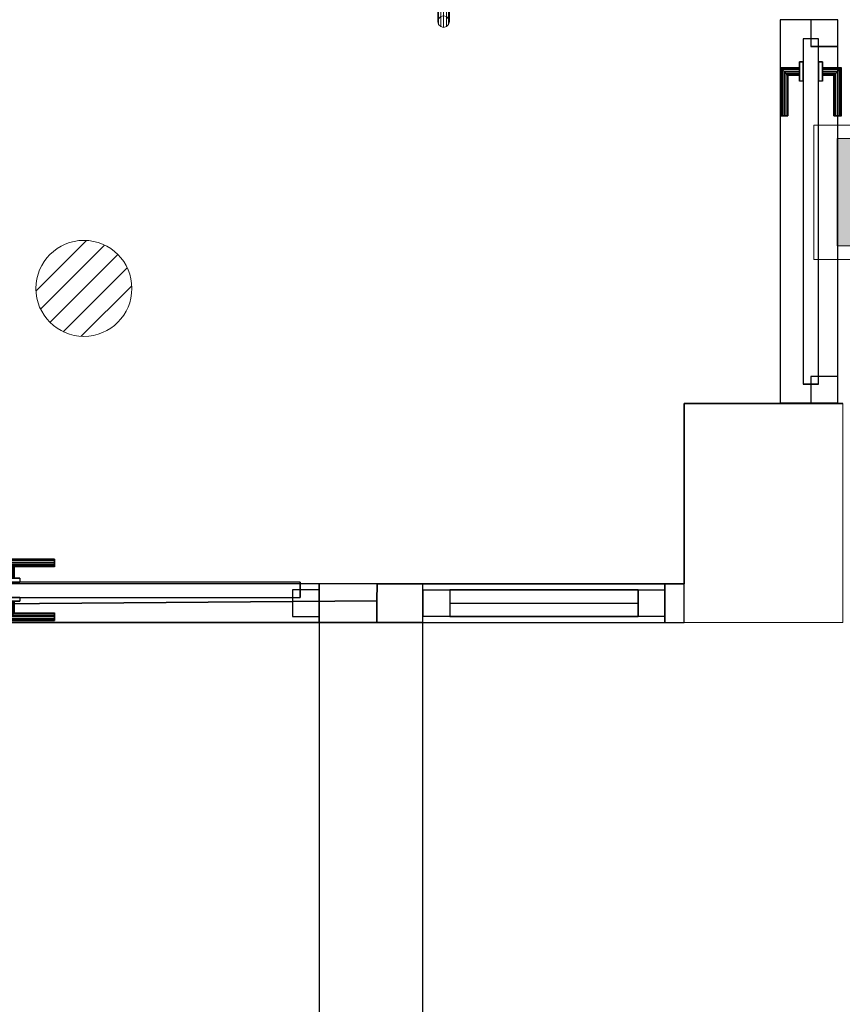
# Model space of a CAD drawing. Header units: metres. Extents: x 391.1 to 427.5, y 12.7 to 28.4.
# Tile 47 of 139: x 408.7 to 410.8, y 23.2 to 25.7. Entities that reach past the tile are written whole.
import ezdxf

# ---------------------------------------------------------------- set-up
doc = ezdxf.new("R2010")
doc.units = ezdxf.units.M
doc.layers.add('01_CARPINTERIA', color=5, linetype='Continuous', lineweight=25, true_color=0x0000ff)
doc.layers.add('01_SUELOS', color=7, linetype='Continuous', lineweight=25, true_color=0x007f00)
for name, color, linetype, lineweight in [('A-COLS-____-MCUT', 7, 'Continuous', 18), ('A-COLS-____-OTLN', 7, 'Continuous', 18), ('A-DETL-GENF-OTLN', 7, 'Continuous', 18), ('A-GENM-____-OTLN', 7, 'Continuous', 18), ('A-WALL-____-MCUT', 7, 'Continuous', 25), ('A-WALL-____-OTLN', 7, 'Continuous', 25)]:
    doc.layers.add(name, color=color, linetype=linetype, lineweight=lineweight)

# ---------------------------------------------------------------- blocks, each defined once
blk = doc.blocks.new('Family - LONDR55-XX_ZZ-ARQ-CAA-M3D-Londres55-154610-04_TEL_P1')
at = {"layer": '01_CARPINTERIA', "color": 161, "true_color": 0xaaaaff}
for p, q in [((0.749, 0.1087), (0.749, 0.11)), ((0.749, 0.11), (0.749, 0.1087)), ((0.874, 0.11), (0.749, 0.11)), ((0.749, 0.105), (0.749, 0.1087)), ((0.749, 0.1087), (0.749, 0.105)), ((0.8727, 0.1087), (0.749, 0.1087)), ((0.8727, 0.1087), (0.749, 0.1087)), ((0.749, 0.1), (0.749, 0.105)), ((0.749, 0.105), (0.749, 0.1)), ((0.869, 0.105), (0.749, 0.105)), ((0.869, 0.105), (0.749, 0.105)), ((0.869, 0.105), (0.864, 0.1)), ((0.864, 0.1), (0.869, 0.105)), ((0.8727, 0.1087), (0.869, 0.105)), ((0.869, 0.105), (0.8727, 0.1087)), ((0.869, 0.06), (0.869, 0.105)), ((0.869, 0.06), (0.869, 0.105)), ((0.874, 0.11), (0.8727, 0.1087)), ((0.8727, 0.1087), (0.874, 0.11)), ((0.8727, 0.06), (0.8727, 0.1087)), ((0.8727, 0.06), (0.8727, 0.1087)), ((0.874, 0.06), (0.874, 0.11)), ((0.749, 0.095), (0.749, 0.1)), ((0.749, 0.1), (0.749, 0.095)), ((0.749, 0.1), (0.864, 0.1)), ((0.864, 0.1), (0.749, 0.1)), ((0.749, 0.095), (0.749, 0.0913)), ((0.749, 0.0913), (0.749, 0.095)), ((0.859, 0.095), (0.749, 0.095)), ((0.859, 0.095), (0.749, 0.095)), ((0.749, 0.0913), (0.749, 0.09)), ((0.749, 0.09), (0.749, 0.0913)), ((0.8554, 0.0913), (0.749, 0.0913)), ((0.8554, 0.0913), (0.749, 0.0913)), ((0.854, 0.09), (0.749, 0.09)), ((0.854, 0.09), (0.8554, 0.0913)), ((0.8554, 0.0913), (0.854, 0.09)), ((0.854, 0.06), (0.854, 0.09)), ((0.8554, 0.0913), (0.859, 0.095)), ((0.859, 0.095), (0.8554, 0.0913)), ((0.8554, 0.06), (0.8554, 0.0913)), ((0.8554, 0.06), (0.8554, 0.0913)), ((0.859, 0.095), (0.864, 0.1)), ((0.864, 0.1), (0.859, 0.095)), ((0.859, 0.06), (0.859, 0.095)), ((0.859, 0.06), (0.859, 0.095)), ((0.864, 0.1), (0.864, 0.06)), ((0.864, 0.06), (0.864, 0.1)), ((0.889, 0.06), (0.839, 0.06)), ((0.839, 0.06), (0.889, 0.06)), ((0.839, 0.05), (0.839, 0.06)), ((0.839, 0.05), (0.839, 0.06)), ((0.8554, 0.06), (0.854, 0.06)), ((0.854, 0.06), (0.8554, 0.06)), ((0.859, 0.06), (0.8554, 0.06)), ((0.8554, 0.06), (0.859, 0.06)), ((0.864, 0.06), (0.859, 0.06)), ((0.859, 0.06), (0.864, 0.06)), ((0.869, 0.06), (0.864, 0.06)), ((0.864, 0.06), (0.869, 0.06)), ((0.869, 0.06), (0.8727, 0.06)), ((0.8727, 0.06), (0.869, 0.06)), ((0.8727, 0.06), (0.874, 0.06)), ((0.874, 0.06), (0.8727, 0.06)), ((0.889, 0.05), (0.889, 0.06)), ((0.889, 0.06), (0.889, 0.05)), ((0.07, 0.03), (0, 0.03)), ((0, 0.03), (0, -0.04)), ((0.07, 0.03), (0, 0.03)), ((0, -0.04), (0, 0.03)), ((0.949, 0.05), (0.05, 0.05)), ((0.05, 0.05), (0.05, 0.01)), ((0.949, 0.05), (0.05, 0.05)), ((0.05, 0.01), (0.05, 0.05)), ((0.07, -0.04), (0.07, 0.03)), ((0.07, -0.04), (0.07, 0.03)), ((0.889, 0.05), (0.839, 0.05)), ((0.839, 0.05), (0.889, 0.05)), ((0.999, 0.03), (0.929, 0.03)), ((0.929, 0.03), (0.929, -0.04)), ((0.999, 0.03), (0.929, 0.03)), ((0.929, -0.04), (0.929, 0.03)), ((0.949, 0.01), (0.949, 0.05)), ((0.949, 0.01), (0.949, 0.05)), ((0.999, -0.04), (0.999, 0.03)), ((0.999, -0.04), (0.999, 0.03)), ((0.05, 0.01), (0.949, 0.01)), ((0.05, 0.01), (0.949, 0.01)), ((0.839, 0.01), (0.889, 0.01)), ((0.889, 0.01), (0.839, 0.01)), ((0.839, 0), (0.839, 0.01)), ((0.839, 0), (0.839, 0.01)), ((0.839, 0), (0.889, 0)), ((0.889, 0), (0.839, 0)), ((0.8554, 0), (0.854, 0)), ((0.854, 0), (0.8554, 0)), ((0.854, -0.03), (0.854, 0)), ((0.859, 0), (0.8554, 0)), ((0.8554, 0), (0.859, 0)), ((0.859, 0), (0.864, 0)), ((0.864, 0), (0.859, 0)), ((0.864, 0), (0.869, 0)), ((0.869, 0), (0.864, 0)), ((0.864, 0), (0.864, -0.04)), ((0.869, 0), (0.8727, 0)), ((0.8727, 0), (0.869, 0)), ((0.869, -0.045), (0.869, 0)), ((0.869, -0.045), (0.869, 0)), ((0.8727, 0), (0.874, 0)), ((0.874, 0), (0.8727, 0)), ((0.889, 0), (0.889, 0.01)), ((0.889, 0.01), (0.889, 0)), ((0.8554, -0.0313), (0.8554, 0)), ((0.8554, -0.0313), (0.8554, 0)), ((0.859, -0.035), (0.859, 0)), ((0.859, -0.035), (0.859, 0)), ((0.864, -0.04), (0.864, 0)), ((0.8727, -0.0487), (0.8727, 0)), ((0.8727, -0.0487), (0.8727, 0)), ((0.874, -0.05), (0.874, 0)), ((0, -0.04), (0.07, -0.04)), ((0, -0.04), (0.07, -0.04)), ((0.749, -0.0313), (0.749, -0.03)), ((0.749, -0.03), (0.749, -0.0313)), ((0.749, -0.03), (0.854, -0.03)), ((0.749, -0.035), (0.749, -0.0313)), ((0.749, -0.0313), (0.749, -0.035)), ((0.749, -0.0313), (0.8554, -0.0313)), ((0.749, -0.0313), (0.8554, -0.0313)), ((0.749, -0.04), (0.749, -0.035)), ((0.749, -0.035), (0.749, -0.04)), ((0.749, -0.035), (0.859, -0.035)), ((0.749, -0.035), (0.859, -0.035)), ((0.749, -0.045), (0.749, -0.04)), ((0.749, -0.04), (0.749, -0.045)), ((0.864, -0.04), (0.749, -0.04)), ((0.749, -0.04), (0.864, -0.04)), ((0.749, -0.045), (0.749, -0.0487)), ((0.749, -0.0487), (0.749, -0.045)), ((0.749, -0.045), (0.869, -0.045)), ((0.749, -0.045), (0.869, -0.045)), ((0.749, -0.0487), (0.749, -0.05)), ((0.749, -0.05), (0.749, -0.0487)), ((0.749, -0.0487), (0.8727, -0.0487)), ((0.749, -0.0487), (0.8727, -0.0487)), ((0.749, -0.05), (0.874, -0.05)), ((0.8554, -0.0313), (0.854, -0.03)), ((0.854, -0.03), (0.8554, -0.0313)), ((0.859, -0.035), (0.8554, -0.0313)), ((0.8554, -0.0313), (0.859, -0.035)), ((0.864, -0.04), (0.859, -0.035)), ((0.859, -0.035), (0.864, -0.04)), ((0.864, -0.04), (0.869, -0.045)), ((0.869, -0.045), (0.864, -0.04)), ((0.869, -0.045), (0.8727, -0.0487)), ((0.8727, -0.0487), (0.869, -0.045)), ((0.8727, -0.0487), (0.874, -0.05)), ((0.874, -0.05), (0.8727, -0.0487)), ((0.929, -0.04), (0.999, -0.04)), ((0.929, -0.04), (0.999, -0.04))]:
    blk.add_line(p, q, dxfattribs=at)
blk = doc.blocks.new('Family - Porta P1-154611-04_TEL_P1')
blk.add_blockref('Family - LONDR55-XX_ZZ-ARQ-CAA-M3D-Londres55-154610-04_TEL_P1', (0, 0))
blk = doc.blocks.new('Family - Envans P1-154617-04_TEL_P1')
at = {"layer": 'A-WALL-____-MCUT', "color": 253, "true_color": 0xaaaaaa}
for p, q in [((0.001, 0.15), (0, 0.15)), ((0, 0.15), (0, 0)), ((0.001, 0), (0.001, 0.15)), ((0, 0), (0.001, 0))]:
    blk.add_line(p, q, dxfattribs=at)
at = {"layer": 'A-WALL-____-OTLN', "color": 253, "true_color": 0xaaaaaa}
for p, q in [((1, 0.15), (0, 0.15)), ((0, 0.15), (0, 0)), ((0.001, 0), (0.001, 0.15)), ((1, 0.15), (0.001, 0.15)), ((1, 0), (1, 0.15)), ((1, 0), (1, 0.15)), ((0, 0), (1, 0)), ((0.001, 0), (1, 0))]:
    blk.add_line(p, q, dxfattribs=at)
at = {"layer": 'A-WALL-____-OTLN', "color": 253, "lineweight": 18, "true_color": 0xaaaaaa}
blk.add_line((0, 0), (1, 0), dxfattribs=at)
blk = doc.blocks.new('Family - Vano de puerta P1-154619-04_TEL_P1')
at = {"layer": 'A-GENM-____-OTLN', "color": 253, "true_color": 0xaaaaaa}
for p, q in [((410.827, 25.7295), (410.677, 25.7295)), ((410.677, 25.7295), (410.677, 24.7304)), ((410.677, 24.7304), (410.677, 25.7295)), ((410.677, 25.7295), (410.827, 25.7295)), ((410.827, 24.7304), (410.827, 25.7295)), ((410.827, 25.7295), (410.827, 24.7304)), ((410.677, 24.7304), (410.827, 24.7304)), ((410.677, 24.7304), (410.827, 24.7304))]:
    blk.add_line(p, q, dxfattribs=at)
blk = doc.blocks.new('Family - Envans P1-154643-04_TEL_P1')
at = {"layer": 'A-WALL-____-MCUT', "color": 253, "true_color": 0xaaaaaa}
for p, q in [((1.5254, 4.8792), (1.498, 4.887)), ((1.498, 4.887), (1.498, 4.7301)), ((1.7786, 4.7927), (1.5254, 4.8792)), ((1.271, 4.8076), (1.268, 4.7964)), ((1.268, 4.7964), (1.4806, 4.736)), ((1.4806, 4.736), (1.271, 4.8076)), ((2.027, 4.6931), (1.7786, 4.7927)), ((1.498, 4.7301), (1.7264, 4.652)), ((2.2699, 4.5805), (2.027, 4.6931)), ((1.7264, 4.652), (1.9675, 4.5553)), ((2.5065, 4.4555), (2.2699, 4.5805)), ((1.9675, 4.5553), (2.2032, 4.4461)), ((2.2032, 4.4461), (2.4329, 4.3247)), ((2.7362, 4.3182), (2.5065, 4.4555)), ((2.4329, 4.3247), (2.6559, 4.1914)), ((2.9585, 4.1691), (2.7362, 4.3182)), ((2.6559, 4.1914), (2.8716, 4.0467)), ((3.1726, 4.0085), (2.9585, 4.1691)), ((2.8716, 4.0467), (3.0795, 3.8909)), ((3.238, 3.9539), (3.1726, 4.0085)), ((3.238, 3.7585), (3.238, 3.9539)), ((3.0795, 3.8909), (3.238, 3.7585)), ((3.2403, 3.7566), (3.2789, 3.7244)), ((3.388, 3.7566), (3.2403, 3.7566)), ((3.388, 3.6231), (3.388, 3.7566)), ((3.2789, 3.7244), (3.388, 3.6231))]:
    blk.add_line(p, q, dxfattribs=at)
at = {"layer": 'A-WALL-____-OTLN', "color": 253, "true_color": 0xaaaaaa}
for p, q in [((1.498, 4.887), (1.498, 4.7301)), ((1.5254, 4.8792), (1.498, 4.887)), ((1.7786, 4.7927), (1.5254, 4.8792)), ((1.271, 4.8076), (1.268, 4.7964)), ((1.268, 4.7964), (1.4806, 4.736)), ((1.4806, 4.736), (1.271, 4.8076)), ((2.027, 4.6931), (1.7786, 4.7927)), ((1.498, 4.7301), (1.7264, 4.652)), ((2.2699, 4.5805), (2.027, 4.6931)), ((1.7264, 4.652), (1.9675, 4.5553)), ((2.5065, 4.4555), (2.2699, 4.5805)), ((1.9675, 4.5553), (2.2032, 4.4461)), ((2.2032, 4.4461), (2.4329, 4.3247)), ((2.7362, 4.3182), (2.5065, 4.4555)), ((2.4329, 4.3247), (2.6559, 4.1914)), ((2.9585, 4.1691), (2.7362, 4.3182)), ((2.6559, 4.1914), (2.8716, 4.0467)), ((3.1726, 4.0085), (2.9585, 4.1691)), ((2.8716, 4.0467), (3.0795, 3.8909)), ((3.238, 3.9539), (3.1726, 4.0085)), ((3.238, 3.7585), (3.238, 3.9539)), ((3.0795, 3.8909), (3.238, 3.7585)), ((3.2403, 3.7566), (3.2789, 3.7244)), ((3.388, 3.7566), (3.2403, 3.7566)), ((3.388, 3.6231), (3.388, 3.7566)), ((3.2789, 3.7244), (3.388, 3.6231))]:
    blk.add_line(p, q, dxfattribs=at)
blk = doc.blocks.new('Family - LONDR55-XX_ZZ-ARQ-CAA-M3D-Londres55-154672-04_TEL_P1')
at = {"layer": '01_CARPINTERIA', "color": 161, "true_color": 0xaaaaff}
for p, q in [((0.6895, 0.1487), (0.6895, 0.15)), ((0.6895, 0.15), (0.6895, 0.1487)), ((0.8145, 0.15), (0.6895, 0.15)), ((0.6895, 0.145), (0.6895, 0.1487)), ((0.6895, 0.1487), (0.6895, 0.145)), ((0.8132, 0.1487), (0.6895, 0.1487)), ((0.8132, 0.1487), (0.6895, 0.1487)), ((0.6895, 0.14), (0.6895, 0.145)), ((0.6895, 0.145), (0.6895, 0.14)), ((0.8095, 0.145), (0.6895, 0.145)), ((0.8095, 0.145), (0.6895, 0.145)), ((0.6895, 0.135), (0.6895, 0.14)), ((0.6895, 0.14), (0.6895, 0.135)), ((0.6895, 0.14), (0.8045, 0.14)), ((0.8045, 0.14), (0.6895, 0.14)), ((0.6895, 0.135), (0.6895, 0.1313)), ((0.6895, 0.1313), (0.6895, 0.135)), ((0.7995, 0.135), (0.6895, 0.135)), ((0.7995, 0.135), (0.6895, 0.135)), ((0.6895, 0.1313), (0.6895, 0.13)), ((0.6895, 0.13), (0.6895, 0.1313)), ((0.7958, 0.1313), (0.6895, 0.1313)), ((0.7958, 0.1313), (0.6895, 0.1313)), ((0.7945, 0.13), (0.6895, 0.13)), ((0.7945, 0.13), (0.7958, 0.1313)), ((0.7958, 0.1313), (0.7945, 0.13)), ((0.7945, 0.1), (0.7945, 0.13)), ((0.7958, 0.1313), (0.7995, 0.135)), ((0.7995, 0.135), (0.7958, 0.1313)), ((0.7958, 0.1), (0.7958, 0.1313)), ((0.7958, 0.1), (0.7958, 0.1313)), ((0.7995, 0.135), (0.8045, 0.14)), ((0.8045, 0.14), (0.7995, 0.135)), ((0.7995, 0.1), (0.7995, 0.135)), ((0.7995, 0.1), (0.7995, 0.135)), ((0.8095, 0.145), (0.8045, 0.14)), ((0.8045, 0.14), (0.8095, 0.145)), ((0.8045, 0.14), (0.8045, 0.1)), ((0.8045, 0.1), (0.8045, 0.14)), ((0.8132, 0.1487), (0.8095, 0.145)), ((0.8095, 0.145), (0.8132, 0.1487)), ((0.8095, 0.1), (0.8095, 0.145)), ((0.8095, 0.1), (0.8095, 0.145)), ((0.8145, 0.15), (0.8132, 0.1487)), ((0.8132, 0.1487), (0.8145, 0.15)), ((0.8132, 0.1), (0.8132, 0.1487)), ((0.8132, 0.1), (0.8132, 0.1487)), ((0.8145, 0.1), (0.8145, 0.15)), ((0.9268, 0.1487), (0.9255, 0.15)), ((0.9255, 0.15), (0.9255, 0.1)), ((0.9255, 0.15), (0.9268, 0.1487)), ((1.0505, 0.15), (0.9255, 0.15)), ((0.9305, 0.145), (0.9268, 0.1487)), ((0.9268, 0.1487), (0.9268, 0.1)), ((0.9268, 0.1487), (0.9268, 0.1)), ((0.9268, 0.1487), (0.9305, 0.145)), ((1.0505, 0.1487), (0.9268, 0.1487)), ((1.0505, 0.1487), (0.9268, 0.1487)), ((0.9355, 0.14), (0.9305, 0.145)), ((0.9305, 0.145), (0.9305, 0.1)), ((0.9305, 0.145), (0.9305, 0.1)), ((0.9305, 0.145), (0.9355, 0.14)), ((1.0505, 0.145), (0.9305, 0.145)), ((1.0505, 0.145), (0.9305, 0.145)), ((0.9355, 0.1), (0.9355, 0.14)), ((0.9355, 0.14), (0.9355, 0.1)), ((0.9355, 0.14), (0.9405, 0.135)), ((0.9405, 0.135), (0.9355, 0.14)), ((0.9355, 0.14), (1.0505, 0.14)), ((1.0505, 0.14), (0.9355, 0.14)), ((0.9405, 0.135), (0.9405, 0.1)), ((0.9405, 0.135), (0.9442, 0.1313)), ((0.9442, 0.1313), (0.9405, 0.135)), ((0.9405, 0.135), (0.9405, 0.1)), ((1.0505, 0.135), (0.9405, 0.135)), ((1.0505, 0.135), (0.9405, 0.135)), ((0.9442, 0.1313), (0.9442, 0.1)), ((0.9442, 0.1313), (0.9455, 0.13)), ((0.9455, 0.13), (0.9442, 0.1313)), ((0.9442, 0.1313), (0.9442, 0.1)), ((1.0505, 0.1313), (0.9442, 0.1313)), ((1.0505, 0.1313), (0.9442, 0.1313)), ((0.9455, 0.13), (0.9455, 0.1)), ((1.0505, 0.13), (0.9455, 0.13)), ((1.0505, 0.1487), (1.0505, 0.15)), ((1.0505, 0.15), (1.0505, 0.1487)), ((1.0505, 0.145), (1.0505, 0.1487)), ((1.0505, 0.1487), (1.0505, 0.145)), ((1.0505, 0.145), (1.0505, 0.14)), ((1.0505, 0.14), (1.0505, 0.145)), ((1.0505, 0.14), (1.0505, 0.135)), ((1.0505, 0.135), (1.0505, 0.14)), ((1.0505, 0.135), (1.0505, 0.1313)), ((1.0505, 0.1313), (1.0505, 0.135)), ((1.0505, 0.1313), (1.0505, 0.13)), ((1.0505, 0.13), (1.0505, 0.1313)), ((0.8695, 0.09), (0.05, 0.09)), ((0.05, 0.09), (0.05, 0.05)), ((0.8695, 0.09), (0.05, 0.09)), ((0.05, 0.09), (0.05, 0.05)), ((0.8295, 0.1), (0.7795, 0.1)), ((0.7795, 0.1), (0.8295, 0.1)), ((0.7795, 0.1), (0.7795, 0.09)), ((0.7795, 0.09), (0.7795, 0.1)), ((0.8295, 0.09), (0.7795, 0.09)), ((0.7795, 0.09), (0.8295, 0.09)), ((0.7958, 0.1), (0.7945, 0.1)), ((0.7945, 0.1), (0.7958, 0.1)), ((0.7995, 0.1), (0.7958, 0.1)), ((0.7958, 0.1), (0.7995, 0.1)), ((0.8045, 0.1), (0.7995, 0.1)), ((0.7995, 0.1), (0.8045, 0.1)), ((0.8095, 0.1), (0.8045, 0.1)), ((0.8045, 0.1), (0.8095, 0.1)), ((0.8095, 0.1), (0.8132, 0.1)), ((0.8132, 0.1), (0.8095, 0.1)), ((0.8132, 0.1), (0.8145, 0.1)), ((0.8145, 0.1), (0.8132, 0.1)), ((0.8295, 0.1), (0.8295, 0.09)), ((0.8295, 0.1), (0.8295, 0.09)), ((0.8695, 0.05), (0.8695, 0.09)), ((0.8695, 0.09), (0.8695, 0.05)), ((1.69, 0.09), (0.8705, 0.09)), ((0.8705, 0.09), (0.8705, 0.05)), ((1.69, 0.09), (0.8705, 0.09)), ((0.8705, 0.09), (0.8705, 0.05)), ((0.9605, 0.1), (0.9105, 0.1)), ((0.9105, 0.1), (0.9605, 0.1)), ((0.9105, 0.1), (0.9105, 0.09)), ((0.9105, 0.09), (0.9105, 0.1)), ((0.9605, 0.09), (0.9105, 0.09)), ((0.9105, 0.09), (0.9605, 0.09)), ((0.9268, 0.1), (0.9255, 0.1)), ((0.9255, 0.1), (0.9268, 0.1)), ((0.9305, 0.1), (0.9268, 0.1)), ((0.9268, 0.1), (0.9305, 0.1)), ((0.9355, 0.1), (0.9305, 0.1)), ((0.9305, 0.1), (0.9355, 0.1)), ((0.9405, 0.1), (0.9355, 0.1)), ((0.9355, 0.1), (0.9405, 0.1)), ((0.9405, 0.1), (0.9442, 0.1)), ((0.9442, 0.1), (0.9405, 0.1)), ((0.9442, 0.1), (0.9455, 0.1)), ((0.9455, 0.1), (0.9442, 0.1)), ((0.9605, 0.1), (0.9605, 0.09)), ((0.9605, 0.1), (0.9605, 0.09)), ((1.69, 0.05), (1.69, 0.09)), ((1.69, 0.09), (1.69, 0.05)), ((0.07, 0.07), (0, 0.07)), ((0, 0.07), (0, 0)), ((0.07, 0.07), (0, 0.07)), ((0, 0.07), (0, 0)), ((0.07, 0), (0.07, 0.07)), ((0.07, 0.07), (0.07, 0)), ((1.74, 0.07), (1.67, 0.07)), ((1.67, 0.07), (1.67, 0)), ((1.74, 0.07), (1.67, 0.07)), ((1.67, 0.07), (1.67, 0)), ((1.74, 0), (1.74, 0.07)), ((1.74, 0.07), (1.74, 0)), ((0.05, 0.05), (0.8695, 0.05)), ((0.05, 0.05), (0.8695, 0.05)), ((0.7795, 0.05), (0.8295, 0.05)), ((0.8295, 0.05), (0.7795, 0.05)), ((0.7795, 0.05), (0.7795, 0.04)), ((0.7795, 0.04), (0.7795, 0.05)), ((0.7795, 0.04), (0.8295, 0.04)), ((0.8295, 0.04), (0.7795, 0.04)), ((0.7958, 0.04), (0.7945, 0.04)), ((0.7945, 0.04), (0.7958, 0.04)), ((0.7945, 0.01), (0.7945, 0.04)), ((0.7995, 0.04), (0.7958, 0.04)), ((0.7958, 0.04), (0.7995, 0.04)), ((0.7958, 0.0087), (0.7958, 0.04)), ((0.7958, 0.0087), (0.7958, 0.04)), ((0.7995, 0.04), (0.8045, 0.04)), ((0.8045, 0.04), (0.7995, 0.04)), ((0.7995, 0.005), (0.7995, 0.04)), ((0.7995, 0.005), (0.7995, 0.04)), ((0.8045, 0.04), (0.8095, 0.04)), ((0.8095, 0.04), (0.8045, 0.04)), ((0.8045, 0.04), (0.8045, 0)), ((0.8045, 0), (0.8045, 0.04)), ((0.8095, 0.04), (0.8132, 0.04)), ((0.8132, 0.04), (0.8095, 0.04)), ((0.8095, -0.005), (0.8095, 0.04)), ((0.8095, -0.005), (0.8095, 0.04)), ((0.8132, 0.04), (0.8145, 0.04)), ((0.8145, 0.04), (0.8132, 0.04)), ((0.8132, -0.0087), (0.8132, 0.04)), ((0.8132, -0.0087), (0.8132, 0.04)), ((0.8145, -0.01), (0.8145, 0.04)), ((0.8295, 0.05), (0.8295, 0.04)), ((0.8295, 0.05), (0.8295, 0.04)), ((0.8995, 0.05), (0.8395, 0.05)), ((0.8395, 0.05), (0.8395, 0.02)), ((0.8995, 0.05), (0.8395, 0.05)), ((0.8395, 0.05), (0.8395, 0.02)), ((0.8705, 0.05), (1.69, 0.05)), ((0.8705, 0.05), (1.69, 0.05)), ((0.8995, 0.02), (0.8995, 0.05)), ((0.8995, 0.05), (0.8995, 0.02)), ((0.9105, 0.05), (0.9605, 0.05)), ((0.9605, 0.05), (0.9105, 0.05)), ((0.9105, 0.05), (0.9105, 0.04)), ((0.9105, 0.04), (0.9105, 0.05)), ((0.9105, 0.04), (0.9605, 0.04)), ((0.9605, 0.04), (0.9105, 0.04)), ((0.9268, 0.04), (0.9255, 0.04)), ((0.9255, 0.04), (0.9268, 0.04)), ((0.9255, 0.04), (0.9255, -0.01)), ((0.9305, 0.04), (0.9268, 0.04)), ((0.9268, 0.04), (0.9305, 0.04)), ((0.9268, 0.04), (0.9268, -0.0087)), ((0.9268, 0.04), (0.9268, -0.0087)), ((0.9305, 0.04), (0.9355, 0.04)), ((0.9355, 0.04), (0.9305, 0.04)), ((0.9305, 0.04), (0.9305, -0.005)), ((0.9305, 0.04), (0.9305, -0.005)), ((0.9355, 0.04), (0.9405, 0.04)), ((0.9405, 0.04), (0.9355, 0.04)), ((0.9355, 0), (0.9355, 0.04)), ((0.9355, 0.04), (0.9355, 0)), ((0.9405, 0.04), (0.9442, 0.04)), ((0.9442, 0.04), (0.9405, 0.04)), ((0.9405, 0.04), (0.9405, 0.005)), ((0.9405, 0.04), (0.9405, 0.005)), ((0.9442, 0.04), (0.9455, 0.04)), ((0.9455, 0.04), (0.9442, 0.04)), ((0.9442, 0.04), (0.9442, 0.0087)), ((0.9442, 0.04), (0.9442, 0.0087)), ((0.9455, 0.04), (0.9455, 0.01)), ((0.9605, 0.05), (0.9605, 0.04)), ((0.9605, 0.05), (0.9605, 0.04)), ((0, 0), (0.07, 0)), ((0, 0), (0.07, 0)), ((0.6895, 0.0087), (0.6895, 0.01)), ((0.6895, 0.01), (0.6895, 0.0087)), ((0.6895, 0.01), (0.7945, 0.01)), ((0.6895, 0.005), (0.6895, 0.0087)), ((0.6895, 0.0087), (0.6895, 0.005)), ((0.6895, 0.0087), (0.7958, 0.0087)), ((0.6895, 0.0087), (0.7958, 0.0087)), ((0.6895, 0), (0.6895, 0.005)), ((0.6895, 0.005), (0.6895, 0)), ((0.6895, 0.005), (0.7995, 0.005)), ((0.6895, 0.005), (0.7995, 0.005)), ((0.6895, -0.005), (0.6895, 0)), ((0.6895, 0), (0.6895, -0.005)), ((0.8045, 0), (0.6895, 0)), ((0.6895, 0), (0.8045, 0)), ((0.7958, 0.0087), (0.7945, 0.01)), ((0.7945, 0.01), (0.7958, 0.0087)), ((0.7995, 0.005), (0.7958, 0.0087)), ((0.7958, 0.0087), (0.7995, 0.005)), ((0.8045, 0), (0.7995, 0.005)), ((0.7995, 0.005), (0.8045, 0)), ((0.8045, 0), (0.8095, -0.005)), ((0.8395, 0.02), (0.8995, 0.02)), ((0.8395, 0.02), (0.8995, 0.02)), ((0.9405, 0.005), (0.9355, 0)), ((0.9355, 0), (0.9405, 0.005)), ((1.0505, 0), (0.9355, 0)), ((0.9355, 0), (1.0505, 0)), ((0.9442, 0.0087), (0.9405, 0.005)), ((0.9405, 0.005), (0.9442, 0.0087)), ((0.9405, 0.005), (1.0505, 0.005)), ((0.9405, 0.005), (1.0505, 0.005)), ((0.9455, 0.01), (0.9442, 0.0087)), ((0.9442, 0.0087), (0.9455, 0.01)), ((0.9442, 0.0087), (1.0505, 0.0087)), ((0.9442, 0.0087), (1.0505, 0.0087)), ((0.9455, 0.01), (1.0505, 0.01)), ((1.0505, 0.0087), (1.0505, 0.01)), ((1.0505, 0.01), (1.0505, 0.0087)), ((1.0505, 0.005), (1.0505, 0.0087)), ((1.0505, 0.0087), (1.0505, 0.005)), ((1.0505, 0.005), (1.0505, 0)), ((1.0505, 0), (1.0505, 0.005)), ((1.0505, 0), (1.0505, -0.005)), ((1.0505, -0.005), (1.0505, 0)), ((1.67, 0), (1.74, 0)), ((1.67, 0), (1.74, 0)), ((0.6895, -0.005), (0.6895, -0.0087)), ((0.6895, -0.0087), (0.6895, -0.005)), ((0.6895, -0.005), (0.8095, -0.005)), ((0.6895, -0.005), (0.8095, -0.005)), ((0.6895, -0.0087), (0.6895, -0.01)), ((0.6895, -0.01), (0.6895, -0.0087)), ((0.6895, -0.0087), (0.8132, -0.0087)), ((0.6895, -0.0087), (0.8132, -0.0087)), ((0.6895, -0.01), (0.8145, -0.01)), ((0.8095, -0.005), (0.8045, 0)), ((0.8095, -0.005), (0.8132, -0.0087)), ((0.8132, -0.0087), (0.8095, -0.005)), ((0.8132, -0.0087), (0.8145, -0.01)), ((0.8145, -0.01), (0.8132, -0.0087)), ((0.9255, -0.01), (0.9268, -0.0087)), ((0.9268, -0.0087), (0.9255, -0.01)), ((0.9255, -0.01), (1.0505, -0.01)), ((0.9268, -0.0087), (0.9305, -0.005)), ((0.9305, -0.005), (0.9268, -0.0087)), ((0.9268, -0.0087), (1.0505, -0.0087)), ((0.9268, -0.0087), (1.0505, -0.0087)), ((0.9305, -0.005), (0.9355, 0)), ((0.9355, 0), (0.9305, -0.005)), ((0.9305, -0.005), (1.0505, -0.005)), ((0.9305, -0.005), (1.0505, -0.005)), ((1.0505, -0.005), (1.0505, -0.0087)), ((1.0505, -0.0087), (1.0505, -0.005)), ((1.0505, -0.0087), (1.0505, -0.01)), ((1.0505, -0.01), (1.0505, -0.0087))]:
    blk.add_line(p, q, dxfattribs=at)
blk = doc.blocks.new('Family - Porta P1-154673-04_TEL_P1')
blk.add_blockref('Family - LONDR55-XX_ZZ-ARQ-CAA-M3D-Londres55-154672-04_TEL_P1', (0, 0))
blk = doc.blocks.new('Family - LONDR55-XX_ZZ-ARQ-CAA-M3D-Londres55-154819-04_TEL_P1')
at = {"layer": 'A-GENM-____-OTLN', "color": 253, "true_color": 0xaaaaaa}
for p, q in [((0.065, 0.18), (0.0575, 0.178)), ((0.065, 0.18), (0.0575, 0.178)), ((0.0725, 0.178), (0.065, 0.18)), ((0.0725, 0.178), (0.065, 0.18)), ((0.065, 0.11), (0.065, 0.18)), ((0.052, 0.1725), (0.05, 0.165)), ((0.052, 0.1725), (0.05, 0.165)), ((0.05, 0.165), (0.052, 0.1575)), ((0.05, 0.11), (0.05, 0.165)), ((0.05, 0.165), (0.052, 0.1575)), ((0.0575, 0.178), (0.052, 0.1725)), ((0.0575, 0.178), (0.052, 0.1725)), ((0.052, 0.11), (0.052, 0.1725)), ((0.052, 0.1575), (0.0575, 0.152)), ((0.052, 0.11), (0.052, 0.1575)), ((0.052, 0.1575), (0.0575, 0.152)), ((0.0575, 0.11), (0.0575, 0.178)), ((0.078, 0.1725), (0.0725, 0.178)), ((0.078, 0.1725), (0.0725, 0.178)), ((0.0725, 0.11), (0.0725, 0.178)), ((0.0725, 0.152), (0.078, 0.1575)), ((0.0725, 0.152), (0.078, 0.1575)), ((0.08, 0.165), (0.078, 0.1725)), ((0.08, 0.165), (0.078, 0.1725)), ((0.078, 0.11), (0.078, 0.1725)), ((0.078, 0.1575), (0.08, 0.165)), ((0.078, 0.1575), (0.08, 0.165)), ((0.078, 0.11), (0.078, 0.1575)), ((0.08, 0.165), (0.08, 0.11)), ((0.0575, 0.152), (0.065, 0.15)), ((0.0575, 0.11), (0.0575, 0.152)), ((0.0575, 0.152), (0.065, 0.15)), ((0.065, 0.15), (0.0725, 0.152)), ((0.065, 0.15), (0.0725, 0.152)), ((0.065, 0.11), (0.065, 0.15)), ((0.0725, 0.11), (0.0725, 0.152)), ((0.844, 0.11), (0, 0.11)), ((0, 0.11), (0, 0.07)), ((0.844, 0.11), (0, 0.11)), ((0, 0.11), (0, 0.07)), ((0.052, 0.11), (0.05, 0.11)), ((0.05, 0.11), (0.052, 0.11)), ((0.0575, 0.11), (0.052, 0.11)), ((0.052, 0.11), (0.0575, 0.11)), ((0.065, 0.11), (0.0575, 0.11)), ((0.0575, 0.11), (0.065, 0.11)), ((0.0725, 0.11), (0.065, 0.11)), ((0.065, 0.11), (0.0725, 0.11)), ((0.078, 0.11), (0.0725, 0.11)), ((0.0725, 0.11), (0.078, 0.11)), ((0.078, 0.11), (0.08, 0.11)), ((0.08, 0.11), (0.078, 0.11)), ((0.844, 0.07), (0.844, 0.11)), ((0.844, 0.11), (0.844, 0.07)), ((0, 0.07), (0.844, 0.07)), ((0, 0.07), (0.844, 0.07)), ((0.05, 0.015), (0.05, 0.07)), ((0.052, 0.07), (0.05, 0.07)), ((0.05, 0.07), (0.052, 0.07)), ((0.052, 0.0075), (0.052, 0.07)), ((0.052, 0.0225), (0.052, 0.07)), ((0.0575, 0.07), (0.052, 0.07)), ((0.052, 0.07), (0.0575, 0.07)), ((0.0575, 0.002), (0.0575, 0.07)), ((0.0575, 0.028), (0.0575, 0.07)), ((0.065, 0.07), (0.0575, 0.07)), ((0.0575, 0.07), (0.065, 0.07)), ((0.065, 0), (0.065, 0.07)), ((0.065, 0.03), (0.065, 0.07)), ((0.0725, 0.07), (0.065, 0.07)), ((0.065, 0.07), (0.0725, 0.07)), ((0.0725, 0.002), (0.0725, 0.07)), ((0.0725, 0.028), (0.0725, 0.07)), ((0.078, 0.07), (0.0725, 0.07)), ((0.0725, 0.07), (0.078, 0.07)), ((0.078, 0.0075), (0.078, 0.07)), ((0.078, 0.0225), (0.078, 0.07)), ((0.078, 0.07), (0.08, 0.07)), ((0.08, 0.07), (0.078, 0.07)), ((0.08, 0.07), (0.08, 0.015)), ((0.0575, 0.028), (0.052, 0.0225)), ((0.0575, 0.028), (0.052, 0.0225)), ((0.065, 0.03), (0.0575, 0.028)), ((0.065, 0.03), (0.0575, 0.028)), ((0.0725, 0.028), (0.065, 0.03)), ((0.0725, 0.028), (0.065, 0.03)), ((0.078, 0.0225), (0.0725, 0.028)), ((0.078, 0.0225), (0.0725, 0.028)), ((0.052, 0.0225), (0.05, 0.015)), ((0.052, 0.0225), (0.05, 0.015)), ((0.05, 0.015), (0.052, 0.0075)), ((0.05, 0.015), (0.052, 0.0075)), ((0.052, 0.0075), (0.0575, 0.002)), ((0.052, 0.0075), (0.0575, 0.002)), ((0.0575, 0.002), (0.065, 0)), ((0.0575, 0.002), (0.065, 0)), ((0.065, 0), (0.0725, 0.002)), ((0.065, 0), (0.0725, 0.002)), ((0.0725, 0.002), (0.078, 0.0075)), ((0.0725, 0.002), (0.078, 0.0075)), ((0.08, 0.015), (0.078, 0.0225)), ((0.08, 0.015), (0.078, 0.0225)), ((0.078, 0.0075), (0.08, 0.015)), ((0.078, 0.0075), (0.08, 0.015))]:
    blk.add_line(p, q, dxfattribs=at)
blk = doc.blocks.new('Family - Porta P1-154820-04_TEL_P1')
blk.add_blockref('Family - LONDR55-XX_ZZ-ARQ-CAA-M3D-Londres55-154819-04_TEL_P1', (0, 0))
blk = doc.blocks.new('Family - LONDR55-XX_ZZ-ARQ-CAA-M3D-Londres55-154893-04_TEL_P1')
at = {"layer": '01_SUELOS', "color": 9, "true_color": 0xaad4aa}
for p, q in [((5.9904, 0.555), (6.4039, 0.555)), ((6.4039, 0.555), (5.9904, 0.555)), ((5.9904, 0.085), (5.9904, 0.555)), ((5.9904, 0.555), (5.9904, 0.085)), ((5.1905, 0.041), (5.1907, 0.0851)), ((5.1907, 0.0851), (5.1905, 0.041)), ((5.1907, 0.0851), (5.9904, 0.085)), ((5.9904, 0.085), (5.1907, 0.0851)), ((0, 0), (5.1905, 0.041)), ((5.1905, 0.041), (0, 0))]:
    blk.add_line(p, q, dxfattribs=at)
blk = doc.blocks.new('Forma directa - LONDR55-XX_ZZ-ARQ-CAA-M3D-Londres55-154931-04_TEL_P1')
at = {"layer": '01_CARPINTERIA', "color": 161, "true_color": 0xaaaaff}
for p, q in [((0.07, 0.07), (0, 0.07)), ((0, 0.07), (0, 0)), ((0.07, 0.07), (0, 0.07)), ((0, 0.07), (0, 0)), ((0.07, 0.07), (0.56, 0.07)), ((0.56, 0.07), (0.07, 0.07)), ((0.07, 0.07), (0.07, 0)), ((0.07, 0), (0.07, 0.07)), ((0.07, 0), (0.07, 0.07)), ((0.07, 0.07), (0.07, 0)), ((0.63, 0.07), (0.56, 0.07)), ((0.56, 0.07), (0.56, 0)), ((0.63, 0.07), (0.56, 0.07)), ((0.56, 0.07), (0.56, 0)), ((0.56, 0.07), (0.56, 0)), ((0.56, 0.07), (0.56, 0)), ((0.63, 0), (0.63, 0.07)), ((0.63, 0.07), (0.63, 0)), ((0.56, 0.035), (0.07, 0.035)), ((0.56, 0.035), (0.07, 0.035)), ((0, 0), (0.07, 0)), ((0, 0), (0.07, 0)), ((0.07, 0), (0.56, 0)), ((0.56, 0), (0.07, 0)), ((0.56, 0), (0.63, 0)), ((0.56, 0), (0.63, 0))]:
    blk.add_line(p, q, dxfattribs=at)
blk = doc.blocks.new('Forma directa - Porta P1-154932-04_TEL_P1')
at = {"extrusion": (0, 0, -1), "zscale": -1, "rotation": 180}
blk.add_blockref('Forma directa - LONDR55-XX_ZZ-ARQ-CAA-M3D-Londres55-154931-04_TEL_P1', (0, 0), dxfattribs=at)
blk = doc.blocks.new('Family - LONDR55-XX_ZZ-ARQ-CAA-M3D-Londres55-155045-04_TEL_P1')
at = {"layer": '01_SUELOS', "color": 9, "true_color": 0xaad4aa}
for p, q in [((11.33, 11.0949), (6.1394, 11.0538)), ((6.1394, 11.0538), (11.33, 11.0949)), ((11.3298, 11.0388), (11.33, 11.0949)), ((11.33, 11.0949), (11.3298, 11.0388)), ((9.4398, 11.0388), (11.3298, 11.0388)), ((11.3298, 11.0388), (9.4398, 11.0388))]:
    blk.add_line(p, q, dxfattribs=at)
blk = doc.blocks.new('Family - Envans P1-155168-04_TEL_P1')
at = {"layer": 'A-WALL-____-MCUT', "color": 253, "true_color": 0xaaaaaa}
for p, q in [((1.9498, 0.27), (0, 0.27)), ((0, 0.27), (0, 0)), ((1.9498, 0), (1.9498, 0.27)), ((0, 0), (1.9498, 0))]:
    blk.add_line(p, q, dxfattribs=at)
at = {"layer": 'A-WALL-____-OTLN', "color": 253, "true_color": 0xaaaaaa}
for p, q in [((1.9498, 0.27), (0, 0.27)), ((0, 0.27), (0, 0)), ((1.9498, 0), (1.9498, 0.27)), ((0, 0), (1.9498, 0))]:
    blk.add_line(p, q, dxfattribs=at)
at = {"layer": 'A-WALL-____-OTLN', "color": 253, "lineweight": 18, "true_color": 0xaaaaaa}
blk.add_line((0, 0), (1.9498, 0), dxfattribs=at)
blk = doc.blocks.new('Family - Envans P1-155191-04_TEL_P1')
at = {"layer": 'A-WALL-____-MCUT', "color": 253, "true_color": 0xaaaaaa}
for p, q in [((0.05, 0.1), (0, 0.1)), ((0, 0.1), (0, 0)), ((0.05, 0), (0.05, 0.1)), ((0.95, 0.1), (0.68, 0.1)), ((0.68, 0.1), (0.68, 0)), ((0.95, 0), (0.95, 0.1)), ((0, 0), (0.05, 0)), ((0.68, 0), (0.95, 0))]:
    blk.add_line(p, q, dxfattribs=at)
at = {"layer": 'A-WALL-____-OTLN', "color": 253, "true_color": 0xaaaaaa}
for p, q in [((4.25, 0.1), (0, 0.1)), ((0, 0.1), (0, 0)), ((0.68, 0.1), (0.05, 0.1)), ((0.05, 0.1), (0.05, 0)), ((0.68, 0.1), (0.68, 0)), ((2.69, 0.1), (0.95, 0.1)), ((0.95, 0.1), (0.95, 0)), ((0, 0), (5.99, 0)), ((0.05, 0), (0.68, 0)), ((0.95, 0), (2.69, 0))]:
    blk.add_line(p, q, dxfattribs=at)
at = {"layer": 'A-WALL-____-OTLN', "color": 253, "lineweight": 18, "true_color": 0xaaaaaa}
blk.add_line((0, 0), (5.99, 0), dxfattribs=at)
blk = doc.blocks.new('Family - Vano de puerta P1-155197-04_TEL_P1')
at = {"layer": 'A-GENM-____-OTLN', "color": 253, "true_color": 0xaaaaaa}
for p, q in [((407.737, 24.2595), (407.737, 24.1595)), ((409.477, 24.2595), (407.737, 24.2595)), ((407.737, 24.2595), (407.737, 24.1595)), ((407.737, 24.2595), (409.477, 24.2595)), ((409.477, 24.1595), (409.477, 24.2595)), ((409.477, 24.2595), (409.477, 24.1595)), ((407.737, 24.1595), (409.477, 24.1595)), ((409.477, 24.1595), (407.737, 24.1595))]:
    blk.add_line(p, q, dxfattribs=at)
blk = doc.blocks.new('Family - Vano de puerta P1-155199-04_TEL_P1')
at = {"layer": 'A-GENM-____-OTLN', "color": 253, "true_color": 0xaaaaaa}
for p, q in [((409.747, 24.2595), (409.747, 24.1595)), ((410.377, 24.2595), (409.747, 24.2595)), ((409.747, 24.2595), (409.747, 24.1595)), ((409.747, 24.2595), (410.377, 24.2595)), ((410.377, 24.1595), (410.377, 24.2595)), ((410.377, 24.2595), (410.377, 24.1595)), ((409.747, 24.1595), (410.377, 24.1595)), ((410.377, 24.1595), (409.747, 24.1595))]:
    blk.add_line(p, q, dxfattribs=at)
blk = doc.blocks.new('Family - Pilar P1-155205-04_TEL_P1')
at = {"layer": 'A-COLS-____-MCUT', "color": 253, "true_color": 0xaaaaaa}
for p, q in [((0.4135, 0.57), (0, 0.57)), ((0, 0.57), (0, 0)), ((0.4135, 0), (0.4135, 0.57)), ((0, 0), (0.4135, 0))]:
    blk.add_line(p, q, dxfattribs=at)
at = {"layer": 'A-COLS-____-OTLN', "color": 253, "true_color": 0xaaaaaa}
for p, q in [((0.4135, 0.57), (0, 0.57)), ((0, 0.57), (0, 0)), ((0.4135, 0), (0.4135, 0.57)), ((0, 0), (0.4135, 0))]:
    blk.add_line(p, q, dxfattribs=at)
blk = doc.blocks.new('LONDR55-XX_ZZ-ARQ-CAA-M3D-Londres55_ifc-1-04_TEL_P1')
at = {"layer": '01_CARPINTERIA', "color": 253, "lineweight": 18, "true_color": 0xaaaaaa}
for name, p, rotation in [('Family - Porta P1-154611-04_TEL_P1', (410.787, 24.7304), 90), ('Forma directa - Porta P1-154932-04_TEL_P1', (410.377, 24.1745), 180)]:
    blk.add_blockref(name, p, dxfattribs=dict(at, rotation=rotation))
blk.add_blockref('Family - Porta P1-154673-04_TEL_P1', (407.737, 24.1745), dxfattribs=at)
at = {"layer": '01_SUELOS', "color": 253, "lineweight": 18, "true_color": 0xaaaaaa}
for name, p in [('Family - LONDR55-XX_ZZ-ARQ-CAA-M3D-Londres55-155045-04_TEL_P1', (398.2972, 13.1206)), ('Family - LONDR55-XX_ZZ-ARQ-CAA-M3D-Londres55-154893-04_TEL_P1', (404.4366, 24.1745))]:
    blk.add_blockref(name, p, dxfattribs=at)
at = {"layer": 'A-COLS-____-OTLN', "color": 253, "lineweight": 18, "true_color": 0xaaaaaa}
blk.add_blockref('Family - Pilar P1-155205-04_TEL_P1', (410.427, 24.1595), dxfattribs=at)
at = {"layer": 'A-GENM-____-OTLN', "color": 253, "lineweight": 18, "true_color": 0xaaaaaa, "rotation": 180}
blk.add_blockref('Family - Porta P1-154820-04_TEL_P1', (409.8657, 25.8895), dxfattribs=at)
at = {"layer": 'A-GENM-____-OTLN', "color": 253, "lineweight": 18, "true_color": 0xaaaaaa}
for name in ['Family - Vano de puerta P1-154619-04_TEL_P1', 'Family - Vano de puerta P1-155197-04_TEL_P1', 'Family - Vano de puerta P1-155199-04_TEL_P1']:
    blk.add_blockref(name, (0, 0), dxfattribs=at)
at = {"layer": 'A-WALL-____-OTLN', "color": 253, "lineweight": 18, "true_color": 0xaaaaaa}
for name, p, rotation in [('Family - Envans P1-154617-04_TEL_P1', (410.827, 24.7295), 90), ('Family - Envans P1-155191-04_TEL_P1', (410.427, 24.2595), 180), ('Family - Envans P1-155168-04_TEL_P1', (409.747, 22.2096), 90)]:
    blk.add_blockref(name, p, dxfattribs=dict(at, rotation=rotation))
blk.add_blockref('Family - Envans P1-154643-04_TEL_P1', (406.239, 18.4531), dxfattribs=at)
blk = doc.blocks.new('ZYR_08_03_03 Contacte Magnetic - 02 Ventosa-V1-04_TEL_P1')
at = {"layer": 'A-DETL-GENF-OTLN', "true_color": 0xff00ff}
blk.add_hatch(color=6, dxfattribs=at).paths.add_polyline_path([(0.14, 0.0263), (-0.14, 0.0263), (-0.14, -0.0263), (0.14, -0.0263)])
at = {"layer": 'A-DETL-GENF-OTLN', "color": 6, "true_color": 0xff00ff}
for p, q in [((-0.175, 0.0875), (0.175, 0.0875)), ((-0.175, -0.0875), (-0.175, 0.0875)), ((0.175, 0.0875), (0.175, -0.0875)), ((0.14, 0.0263), (-0.14, 0.0263)), ((-0.14, 0.0263), (-0.14, -0.0263)), ((-0.14, 0.0263), (0.14, 0.0263)), ((-0.14, -0.0263), (-0.14, 0.0263)), ((0.14, -0.0263), (0.14, 0.0263)), ((0.14, 0.0263), (0.14, -0.0263)), ((-0.14, -0.0263), (0.14, -0.0263)), ((0.14, -0.0263), (-0.14, -0.0263)), ((0.175, -0.0875), (-0.175, -0.0875))]:
    blk.add_line(p, q, dxfattribs=at)
blk = doc.blocks.new('ZYR_08_04 Altaveu Sostre Encastat - Altaveu Encastat 01-911395-04_TEL_P1')
at = {"layer": 'A-DETL-GENF-OTLN', "color": 6, "true_color": 0xff00ff}
for p, q in [((-0.1248, -0.007), (0.007, 0.1248)), ((-0.1128, -0.0539), (0.0539, 0.1128)), ((-0.0884, -0.0884), (0.0884, 0.0884)), ((-0.0539, -0.1128), (0.1128, 0.0539)), ((-0.007, -0.1248), (0.1248, 0.007))]:
    blk.add_line(p, q, dxfattribs=at)
blk.add_circle((0, 0), 0.125, dxfattribs=at)

msp = doc.modelspace()

# ---------------------------------------------------------------- block references
at = {"lineweight": 5}
msp.add_blockref('LONDR55-XX_ZZ-ARQ-CAA-M3D-Londres55_ifc-1-04_TEL_P1', (0, 0), dxfattribs=at)
at = {"layer": 'A-DETL-GENF-OTLN', "color": 6, "true_color": 0xff00ff, "rotation": 269.9999999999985}
msp.add_blockref('ZYR_08_03_03 Contacte Magnetic - 02 Ventosa-V1-04_TEL_P1', (410.852, 25.2801), dxfattribs=at)
at = {"layer": 'A-DETL-GENF-OTLN', "color": 6, "true_color": 0xff00ff}
msp.add_blockref('ZYR_08_04 Altaveu Sostre Encastat - Altaveu Encastat 01-911395-04_TEL_P1', (408.8641, 25.0295), dxfattribs=at)

doc.saveas('drawing.dxf')
